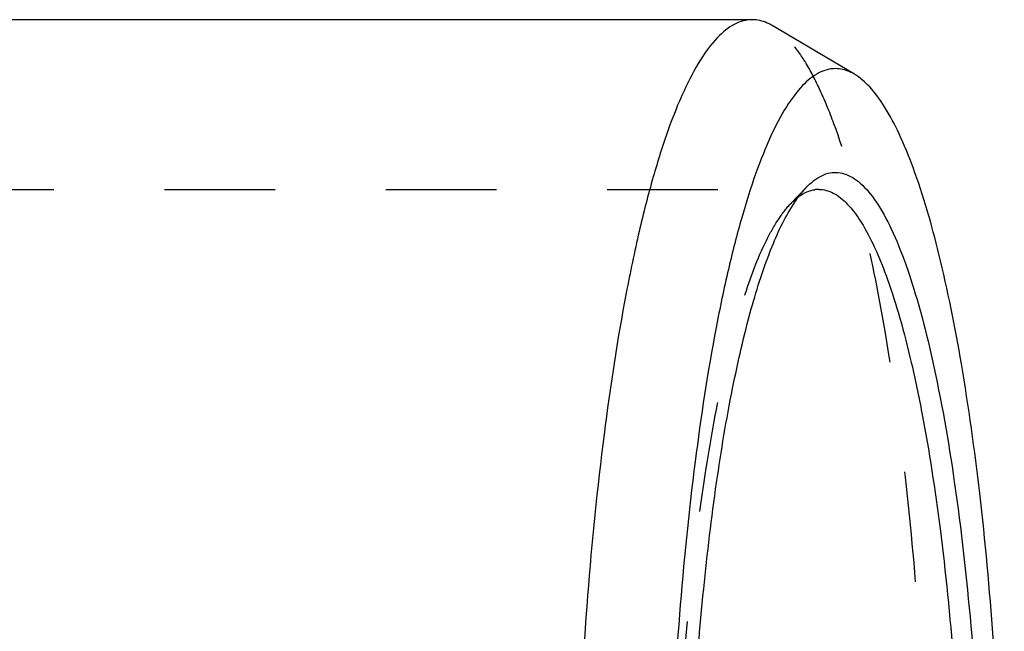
# Model space of a CAD drawing. Header units: millimetres. Extents: x 375 to 625, y 424 to 581.
# Tile 7 of 7: x 556 to 614, y 514 to 550. Entities that reach past the tile are written whole.
import ezdxf

# ---------------------------------------------------------------- set-up
doc = ezdxf.new("R2010")
doc.units = ezdxf.units.MM
doc.header["$LTSCALE"] = 65.185185
doc.linetypes.add('HIDDEN', pattern=[0.2, 0.1, -0.1])
doc.layers.add('FASEN', color=7, linetype='CONTINUOUS')
doc.layers.add('FLAECHEN', color=7, linetype='CONTINUOUS')

msp = doc.modelspace()

# ---------------------------------------------------------------- linework, layer by layer
at = {"layer": 'FASEN', "color": 7, "linetype": 'Continuous'}
for p, q in [((598.838, 549.925), (486.76, 549.925)), ((604.862, 546.709), (600.016, 549.578))]:
    msp.add_line(p, q, dxfattribs=at)
at = {"layer": 'FASEN', "color": 8, "linetype": 'HIDDEN'}
msp.add_line((601.096, 539.067), (602.04, 540.048), dxfattribs=at)
msp.add_arc((603.471, 536.909), 3.204, 126.21065, 129.16426, dxfattribs=at)
at = {"layer": 'FASEN', "color": 7, "linetype": 'Continuous'}
msp.add_arc((602.766, 538.261), 1.664, 90.03531, 99.18148, dxfattribs=at)
for points, knots in [([(598.838, 549.925), (598.484, 549.925), (597.697, 549.696), (596.664, 548.819), (595.679, 547.464), (594.728, 545.624), (593.813, 543.308), (592.943, 540.533), (592.127, 537.321), (591.076, 532.275), (589.989, 525.119), (589.052, 515.72), (588.473, 505.525), (588.278, 494.925), (588.473, 484.325), (589.052, 474.13), (589.989, 464.731), (591.076, 457.575), (592.127, 452.529), (592.943, 449.317), (593.813, 446.542), (594.728, 444.226), (595.679, 442.386), (596.664, 441.031), (597.697, 440.154), (598.484, 439.925), (598.838, 439.925)], [0, 0, 0, 0, 0.009226, 0.02044, 0.034764, 0.052669, 0.074289, 0.099591, 0.128436, 0.16062, 0.233917, 0.316962, 0.406756, 0.5, 0.593244, 0.683038, 0.766083, 0.83938, 0.871564, 0.900409, 0.925711, 0.947331, 0.965236, 0.97956, 0.990774, 1, 1, 1, 1]), ([(600.016, 549.577), (599.921, 549.633), (599.556, 549.825), (599.14, 549.925), (598.838, 549.925)], [0, 0, 0, 0, 0.267577, 1, 1, 1, 1]), ([(603.746, 547.038), (603.411, 547.038), (602.665, 546.822), (601.686, 545.99), (600.753, 544.706), (599.852, 542.963), (598.985, 540.769), (598.161, 538.139), (597.387, 535.096), (596.391, 530.315), (595.362, 523.534), (594.474, 514.628), (593.926, 504.969), (593.74, 494.925), (593.926, 484.881), (594.474, 475.222), (595.362, 466.316), (596.391, 459.535), (597.387, 454.754), (598.161, 451.711), (598.985, 449.081), (599.852, 446.887), (600.753, 445.144), (601.686, 443.86), (602.665, 443.028), (603.411, 442.812), (603.746, 442.812)], [0, 0, 0, 0, 0.009226, 0.02044, 0.034764, 0.052669, 0.074289, 0.099591, 0.128436, 0.16062, 0.233917, 0.316962, 0.406756, 0.5, 0.593244, 0.683038, 0.766083, 0.83938, 0.871564, 0.900409, 0.925711, 0.947331, 0.965236, 0.97956, 0.990774, 1, 1, 1, 1]), ([(604.865, 546.707), (604.775, 546.761), (604.429, 546.943), (604.033, 547.038), (603.746, 547.038)], [0, 0, 0, 0, 0.267653, 1, 1, 1, 1]), ([(604.865, 443.143), (605.2, 443.341), (605.865, 443.934), (606.729, 445.139), (607.57, 446.741), (608.734, 449.611), (610.018, 454.137), (611.293, 460.558), (612.335, 468.108), (613.395, 479.675), (613.892, 494.925), (613.395, 510.175), (612.335, 521.742), (611.293, 529.292), (610.018, 535.713), (608.734, 540.239), (607.57, 543.109), (606.729, 544.711), (605.865, 545.916), (605.2, 546.509), (604.865, 546.707)], [0, 0, 0, 0, 0.010932, 0.024655, 0.041533, 0.061682, 0.111617, 0.173504, 0.245622, 0.325789, 0.5, 0.674211, 0.754378, 0.826496, 0.888383, 0.938318, 0.958467, 0.975345, 0.989068, 1, 1, 1, 1]), ([(602.37, 540.355), (602.645, 540.584), (603.107, 540.865), (603.788, 540.948), (604.471, 540.831), (605.335, 540.26), (606.242, 539.114), (607.121, 537.485), (608.342, 534.411), (609.645, 529.429), (610.882, 522.3), (611.814, 513.908), (612.394, 504.642), (612.524, 498.213), (612.524, 494.925)], [0, 0, 0, 0, 0.02162, 0.031232, 0.040906, 0.062955, 0.091696, 0.128697, 0.174404, 0.291323, 0.43902, 0.611512, 0.801302, 1, 1, 1, 1]), ([(601.344, 539.169), (601.4, 539.252), (601.614, 539.559), (601.851, 539.85), (602.04, 540.047)], [0, 0, 0, 0, 0.269061, 1, 1, 1, 1]), ([(602.04, 540.047), (602.067, 540.075), (602.173, 540.182), (602.284, 540.284), (602.37, 540.355)], [0, 0, 0, 0, 0.259121, 1, 1, 1, 1]), ([(601.578, 539.493), (601.652, 539.547), (601.934, 539.735), (602.257, 539.864), (602.5, 539.904)], [0, 0, 0, 0, 0.271207, 1, 1, 1, 1]), ([(602.765, 539.925), (603.055, 539.925), (603.699, 539.738), (604.544, 539.02), (605.35, 537.911), (606.128, 536.406), (606.876, 534.511), (607.588, 532.24), (608.256, 529.613), (609.116, 525.484), (610.005, 519.629), (610.772, 511.939), (611.245, 503.598), (611.351, 497.852), (611.351, 494.925)], [0, 0, 0, 0, 0.018457, 0.040881, 0.069527, 0.105339, 0.148578, 0.199182, 0.256872, 0.32124, 0.467832, 0.633925, 0.813509, 1, 1, 1, 1]), ([(594.969, 494.925), (594.969, 499.8), (595.18, 506.963), (595.922, 516.201), (596.664, 522.425), (597.581, 527.936), (598.645, 532.597), (599.826, 536.288), (600.802, 538.36), (601.344, 539.169)], [0, 0, 0, 0, 0.324686, 0.476832, 0.61708, 0.742016, 0.848756, 0.935113, 1, 1, 1, 1])]:
    msp.add_open_spline(points, degree=3, knots=knots, dxfattribs=at)
at = {"layer": 'FASEN', "color": 8, "linetype": 'HIDDEN'}
for points, knots in [([(600.016, 440.273), (600.369, 440.482), (601.072, 441.107), (601.984, 442.377), (602.872, 444.068), (604.1, 447.095), (605.456, 451.872), (606.802, 458.649), (607.902, 466.618), (609.021, 478.828), (609.546, 494.925), (609.021, 511.022), (607.902, 523.232), (606.802, 531.201), (605.456, 537.978), (604.1, 542.755), (602.872, 545.782), (601.984, 547.473), (601.072, 548.743), (600.369, 549.368), (600.016, 549.577)], [0, 0, 0, 0, 0.010927, 0.024643, 0.041514, 0.061658, 0.111587, 0.173472, 0.245594, 0.325768, 0.5, 0.674232, 0.754406, 0.826528, 0.888413, 0.938342, 0.958486, 0.975357, 0.989073, 1, 1, 1, 1]), ([(594.178, 494.925), (594.178, 499.984), (594.408, 507.396), (595.226, 516.913), (596.037, 523.229), (597.033, 528.718), (598.182, 533.221), (599.304, 536.28), (600.306, 538.097), (600.827, 538.788), (601.096, 539.067)], [0, 0, 0, 0, 0.336025, 0.492122, 0.634354, 0.758845, 0.862421, 0.9429, 0.974286, 1, 1, 1, 1]), ([(601.096, 539.067), (601.125, 539.096), (601.237, 539.21), (601.356, 539.318), (601.448, 539.392)], [0, 0, 0, 0, 0.259958, 1, 1, 1, 1])]:
    msp.add_open_spline(points, degree=3, knots=knots, dxfattribs=at)
at = {"layer": 'FLAECHEN', "color": 7, "linetype": 'Continuous'}
msp.add_line((598.838, 549.925), (486.76, 549.925), dxfattribs=at)
at = {"layer": 'FLAECHEN', "color": 8, "linetype": 'HIDDEN'}
msp.add_line((472.954, 539.925), (602.765, 539.925), dxfattribs=at)

doc.saveas('drawing.dxf')
